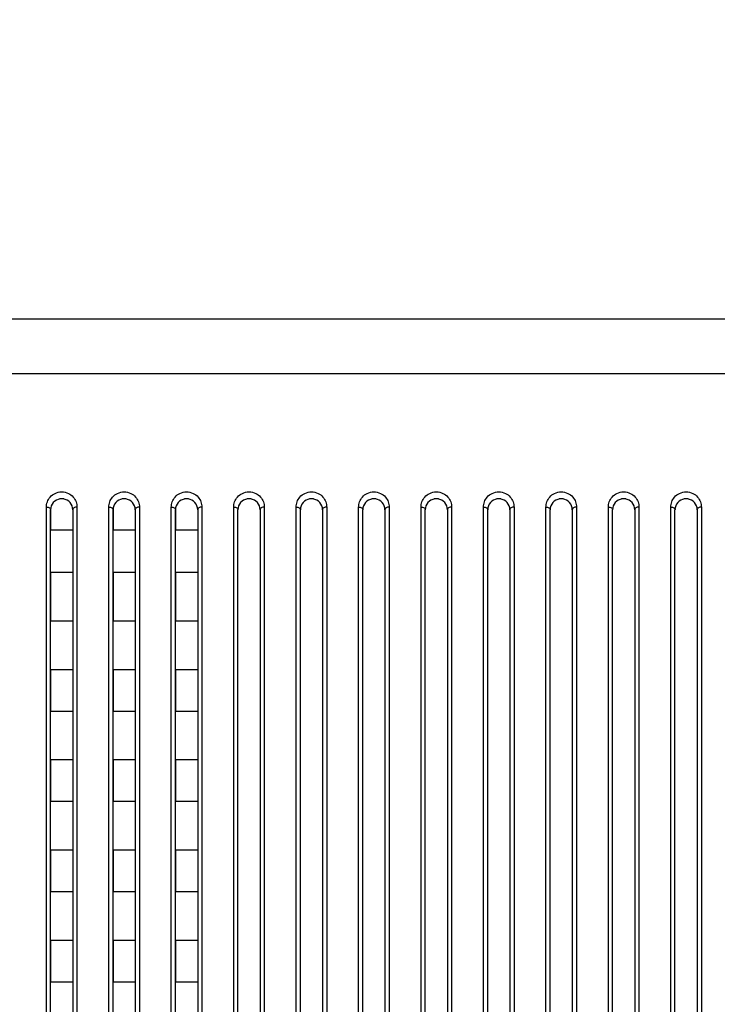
# Model space of a CAD drawing. Header units: millimetres. Extents: x -6054 to 364, y -1866 to 3094.
# Tile 201 of 256: x -3502 to -3452, y 865 to 936. Entities that reach past the tile are written whole.
import ezdxf

# ---------------------------------------------------------------- set-up
doc = ezdxf.new("R2010")
doc.units = ezdxf.units.MM
doc.header["$LTSCALE"] = 65.395
doc.header["$PDSIZE"] = 0.05
doc.layers.get('0').update_dxf_attribs({"linetype": 'CONTINUOUS'})
doc.layers.get('Defpoints').update_dxf_attribs({"linetype": 'CONTINUOUS'})
doc.layers.add('DIM', color=3, linetype='CONTINUOUS')
doc.styles.get("Standard").update_dxf_attribs({"font": 'arial.ttf'})
doc.dimstyles.new('ISO-25', dxfattribs={"dimtxt": 2.5, "dimasz": 2.5, "dimexe": 1.25, "dimexo": 0.625, "dimtad": 1, "dimtxsty": 'STANDARD', "dimcen": 2.5, "dimadec": 0, "dimazin": 0, "dimtfac": 1, "dimtmove": 0, "dimatfit": 3, "dimfxl": 1, "dimarcsym": 0})

# ---------------------------------------------------------------- blocks, each defined once
blk = doc.blocks.new('*D9')
at = {"layer": 'Defpoints', "color": 0}
for p in [(-3334.423, 996.719), (-3334.423, 865.648), (-3215.923, 865.648)]:
    blk.add_point(p, dxfattribs=at)
at = {"layer": 'DIM', "color": 3, "lineweight": -2}
for p, q in [((-3334.423, 866.273), (-3334.423, 997.969)), ((-3215.923, 866.273), (-3215.923, 997.969)), ((-3334.423, 996.719), (-3502.077, 996.719)), ((-3230.923, 996.719), (-3319.423, 996.719))]:
    blk.add_line(p, q, dxfattribs=at)
at = {"layer": 'DIM', "color": 3}
for points in [[(-3319.423, 999.219), (-3319.423, 994.219), (-3334.423, 996.719)], [(-3230.923, 994.219), (-3230.923, 999.219), (-3215.923, 996.719)]]:
    blk.add_solid(points, dxfattribs=at)
at = {"layer": 'DIM', "color": 2, "insert": (-3425.787, 1014.529), "char_height": 20, "attachment_point": 5}
blk.add_mtext('119  [4,665]', dxfattribs=at)

msp = doc.modelspace()

# ---------------------------------------------------------------- linework, layer by layer
at = {"linetype": 'Continuous'}
for p, q in [((-3559.913, 913.947), (-3406.433, 913.947)), ((-3099.485, 909.984), (-4686.861, 909.984)), ((-3500.523, 828.726), (-3500.523, 900.382)), ((-3498.323, 900.382), (-3498.323, 828.726)), ((-3496.023, 828.726), (-3496.023, 900.382)), ((-3493.823, 900.382), (-3493.823, 828.726)), ((-3491.523, 828.726), (-3491.523, 900.382)), ((-3489.323, 900.382), (-3489.323, 828.726)), ((-3487.023, 828.726), (-3487.023, 900.382)), ((-3484.823, 900.382), (-3484.823, 828.726)), ((-3482.523, 828.726), (-3482.523, 900.382)), ((-3480.323, 900.382), (-3480.323, 828.726)), ((-3478.023, 828.726), (-3478.023, 900.382)), ((-3475.823, 900.382), (-3475.823, 828.726)), ((-3473.523, 828.726), (-3473.523, 900.382)), ((-3471.323, 900.382), (-3471.323, 828.726)), ((-3469.023, 828.726), (-3469.023, 900.382)), ((-3466.823, 900.382), (-3466.823, 828.726)), ((-3464.523, 828.726), (-3464.523, 900.382)), ((-3462.323, 900.382), (-3462.323, 828.726)), ((-3460.023, 828.726), (-3460.023, 900.382)), ((-3457.823, 900.382), (-3457.823, 828.726)), ((-3455.523, 828.726), (-3455.523, 900.382)), ((-3453.323, 900.382), (-3453.323, 828.726)), ((-3500.223, 900.184), (-3500.223, 898.734)), ((-3500.223, 900.184), (-3500.223, 898.734)), ((-3500.223, 828.718), (-3500.223, 900.184)), ((-3498.623, 900.184), (-3498.623, 898.734)), ((-3498.623, 900.184), (-3498.623, 898.734)), ((-3498.623, 900.184), (-3498.623, 828.718)), ((-3495.723, 900.184), (-3495.723, 898.734)), ((-3495.723, 900.184), (-3495.723, 898.734)), ((-3495.723, 828.718), (-3495.723, 900.184)), ((-3494.123, 900.184), (-3494.123, 898.734)), ((-3494.123, 900.184), (-3494.123, 898.734)), ((-3494.123, 900.184), (-3494.123, 828.718)), ((-3491.223, 900.184), (-3491.223, 898.734)), ((-3491.223, 900.184), (-3491.223, 898.734)), ((-3491.223, 828.718), (-3491.223, 900.184)), ((-3489.623, 900.184), (-3489.623, 898.734)), ((-3489.623, 900.184), (-3489.623, 898.734)), ((-3489.623, 900.184), (-3489.623, 828.718)), ((-3486.723, 828.718), (-3486.723, 900.184)), ((-3486.723, 828.718), (-3486.723, 900.184)), ((-3486.723, 828.718), (-3486.723, 900.184)), ((-3485.123, 900.184), (-3485.123, 828.718)), ((-3485.123, 900.184), (-3485.123, 828.718)), ((-3485.123, 900.184), (-3485.123, 828.718)), ((-3482.223, 828.718), (-3482.223, 900.184)), ((-3482.223, 828.718), (-3482.223, 900.184)), ((-3482.223, 828.718), (-3482.223, 900.184)), ((-3480.623, 900.184), (-3480.623, 828.718)), ((-3480.623, 900.184), (-3480.623, 828.718)), ((-3480.623, 900.184), (-3480.623, 828.718)), ((-3477.723, 828.718), (-3477.723, 900.184)), ((-3477.723, 828.718), (-3477.723, 900.184)), ((-3477.723, 828.718), (-3477.723, 900.184)), ((-3476.123, 900.184), (-3476.123, 828.718)), ((-3476.123, 900.184), (-3476.123, 828.718)), ((-3476.123, 900.184), (-3476.123, 828.718)), ((-3473.223, 828.718), (-3473.223, 900.184)), ((-3473.223, 828.718), (-3473.223, 900.184)), ((-3473.223, 828.718), (-3473.223, 900.184)), ((-3471.623, 900.184), (-3471.623, 828.718)), ((-3471.623, 900.184), (-3471.623, 828.718)), ((-3471.623, 900.184), (-3471.623, 828.718)), ((-3468.723, 828.718), (-3468.723, 900.184)), ((-3468.723, 828.718), (-3468.723, 900.184)), ((-3468.723, 828.718), (-3468.723, 900.184)), ((-3467.123, 900.184), (-3467.123, 828.718)), ((-3467.123, 900.184), (-3467.123, 828.718)), ((-3467.123, 900.184), (-3467.123, 828.718)), ((-3464.223, 828.718), (-3464.223, 900.184)), ((-3464.223, 828.718), (-3464.223, 900.184)), ((-3464.223, 828.718), (-3464.223, 900.184)), ((-3462.623, 900.184), (-3462.623, 828.718)), ((-3462.623, 900.184), (-3462.623, 828.718)), ((-3462.623, 900.184), (-3462.623, 828.718)), ((-3459.723, 828.718), (-3459.723, 900.184)), ((-3459.723, 828.718), (-3459.723, 900.184)), ((-3459.723, 828.718), (-3459.723, 900.184)), ((-3458.123, 900.184), (-3458.123, 828.718)), ((-3458.123, 900.184), (-3458.123, 828.718)), ((-3458.123, 900.184), (-3458.123, 828.718)), ((-3455.223, 828.718), (-3455.223, 900.184)), ((-3455.223, 828.718), (-3455.223, 900.184)), ((-3455.223, 828.718), (-3455.223, 900.184)), ((-3453.623, 900.184), (-3453.623, 828.718)), ((-3453.623, 900.184), (-3453.623, 828.718)), ((-3453.623, 900.184), (-3453.623, 828.718)), ((-3498.623, 898.734), (-3500.223, 898.734)), ((-3498.623, 898.734), (-3500.223, 898.734)), ((-3494.123, 898.734), (-3495.723, 898.734)), ((-3494.123, 898.734), (-3495.723, 898.734)), ((-3489.623, 898.734), (-3491.223, 898.734)), ((-3489.623, 898.734), (-3491.223, 898.734)), ((-3500.223, 895.668), (-3500.223, 892.168)), ((-3500.223, 895.668), (-3500.223, 892.168)), ((-3498.623, 895.668), (-3500.223, 895.668)), ((-3498.623, 895.668), (-3500.223, 895.668)), ((-3498.623, 895.668), (-3498.623, 892.168)), ((-3498.623, 895.668), (-3498.623, 892.168)), ((-3495.723, 895.668), (-3495.723, 892.168)), ((-3495.723, 895.668), (-3495.723, 892.168)), ((-3494.123, 895.668), (-3495.723, 895.668)), ((-3494.123, 895.668), (-3495.723, 895.668)), ((-3494.123, 895.668), (-3494.123, 892.168)), ((-3494.123, 895.668), (-3494.123, 892.168)), ((-3491.223, 895.668), (-3491.223, 892.168)), ((-3491.223, 895.668), (-3491.223, 892.168)), ((-3489.623, 895.668), (-3491.223, 895.668)), ((-3489.623, 895.668), (-3491.223, 895.668)), ((-3489.623, 895.668), (-3489.623, 892.168)), ((-3489.623, 895.668), (-3489.623, 892.168)), ((-3498.623, 892.168), (-3500.223, 892.168)), ((-3498.623, 892.168), (-3500.223, 892.168)), ((-3494.123, 892.168), (-3495.723, 892.168)), ((-3494.123, 892.168), (-3495.723, 892.168)), ((-3489.623, 892.168), (-3491.223, 892.168)), ((-3489.623, 892.168), (-3491.223, 892.168)), ((-3500.223, 888.668), (-3500.223, 885.668)), ((-3500.223, 888.668), (-3500.223, 885.668)), ((-3498.623, 888.668), (-3500.223, 888.668)), ((-3498.623, 888.668), (-3500.223, 888.668)), ((-3498.623, 888.668), (-3498.623, 885.668)), ((-3498.623, 888.668), (-3498.623, 885.668)), ((-3495.723, 888.668), (-3495.723, 885.668)), ((-3495.723, 888.668), (-3495.723, 885.668)), ((-3494.123, 888.668), (-3495.723, 888.668)), ((-3494.123, 888.668), (-3495.723, 888.668)), ((-3494.123, 888.668), (-3494.123, 885.668)), ((-3494.123, 888.668), (-3494.123, 885.668)), ((-3491.223, 888.668), (-3491.223, 885.668)), ((-3491.223, 888.668), (-3491.223, 885.668)), ((-3489.623, 888.668), (-3491.223, 888.668)), ((-3489.623, 888.668), (-3491.223, 888.668)), ((-3489.623, 888.668), (-3489.623, 885.668)), ((-3489.623, 888.668), (-3489.623, 885.668)), ((-3498.623, 885.668), (-3500.223, 885.668)), ((-3498.623, 885.668), (-3500.223, 885.668)), ((-3494.123, 885.668), (-3495.723, 885.668)), ((-3494.123, 885.668), (-3495.723, 885.668)), ((-3489.623, 885.668), (-3491.223, 885.668)), ((-3489.623, 885.668), (-3491.223, 885.668)), ((-3500.223, 882.168), (-3500.223, 879.168)), ((-3500.223, 882.168), (-3500.223, 879.168)), ((-3498.623, 882.168), (-3500.223, 882.168)), ((-3498.623, 882.168), (-3500.223, 882.168)), ((-3498.623, 882.168), (-3498.623, 879.168)), ((-3498.623, 882.168), (-3498.623, 879.168)), ((-3495.723, 882.168), (-3495.723, 879.168)), ((-3495.723, 882.168), (-3495.723, 879.168)), ((-3494.123, 882.168), (-3495.723, 882.168)), ((-3494.123, 882.168), (-3495.723, 882.168)), ((-3494.123, 882.168), (-3494.123, 879.168)), ((-3494.123, 882.168), (-3494.123, 879.168)), ((-3491.223, 882.168), (-3491.223, 879.168)), ((-3491.223, 882.168), (-3491.223, 879.168)), ((-3489.623, 882.168), (-3491.223, 882.168)), ((-3489.623, 882.168), (-3491.223, 882.168)), ((-3489.623, 882.168), (-3489.623, 879.168)), ((-3489.623, 882.168), (-3489.623, 879.168)), ((-3498.623, 879.168), (-3500.223, 879.168)), ((-3498.623, 879.168), (-3500.223, 879.168)), ((-3494.123, 879.168), (-3495.723, 879.168)), ((-3494.123, 879.168), (-3495.723, 879.168)), ((-3489.623, 879.168), (-3491.223, 879.168)), ((-3489.623, 879.168), (-3491.223, 879.168)), ((-3500.223, 875.668), (-3500.223, 872.668)), ((-3500.223, 875.668), (-3500.223, 872.668)), ((-3498.623, 875.668), (-3500.223, 875.668)), ((-3498.623, 875.668), (-3500.223, 875.668)), ((-3498.623, 875.668), (-3498.623, 872.668)), ((-3498.623, 875.668), (-3498.623, 872.668)), ((-3495.723, 875.668), (-3495.723, 872.668)), ((-3495.723, 875.668), (-3495.723, 872.668)), ((-3494.123, 875.668), (-3495.723, 875.668)), ((-3494.123, 875.668), (-3495.723, 875.668)), ((-3494.123, 875.668), (-3494.123, 872.668)), ((-3494.123, 875.668), (-3494.123, 872.668)), ((-3491.223, 875.668), (-3491.223, 872.668)), ((-3491.223, 875.668), (-3491.223, 872.668)), ((-3489.623, 875.668), (-3491.223, 875.668)), ((-3489.623, 875.668), (-3491.223, 875.668)), ((-3489.623, 875.668), (-3489.623, 872.668)), ((-3489.623, 875.668), (-3489.623, 872.668)), ((-3498.623, 872.668), (-3500.223, 872.668)), ((-3498.623, 872.668), (-3500.223, 872.668)), ((-3494.123, 872.668), (-3495.723, 872.668)), ((-3494.123, 872.668), (-3495.723, 872.668)), ((-3489.623, 872.668), (-3491.223, 872.668)), ((-3489.623, 872.668), (-3491.223, 872.668)), ((-3500.223, 869.168), (-3500.223, 866.168)), ((-3500.223, 869.168), (-3500.223, 866.168)), ((-3498.623, 869.168), (-3500.223, 869.168)), ((-3498.623, 869.168), (-3500.223, 869.168)), ((-3498.623, 869.168), (-3498.623, 866.168)), ((-3498.623, 869.168), (-3498.623, 866.168)), ((-3495.723, 869.168), (-3495.723, 866.168)), ((-3495.723, 869.168), (-3495.723, 866.168)), ((-3494.123, 869.168), (-3495.723, 869.168)), ((-3494.123, 869.168), (-3495.723, 869.168)), ((-3494.123, 869.168), (-3494.123, 866.168)), ((-3494.123, 869.168), (-3494.123, 866.168)), ((-3491.223, 869.168), (-3491.223, 866.168)), ((-3491.223, 869.168), (-3491.223, 866.168)), ((-3489.623, 869.168), (-3491.223, 869.168)), ((-3489.623, 869.168), (-3491.223, 869.168)), ((-3489.623, 869.168), (-3489.623, 866.168)), ((-3489.623, 869.168), (-3489.623, 866.168)), ((-3498.623, 866.168), (-3500.223, 866.168)), ((-3498.623, 866.168), (-3500.223, 866.168)), ((-3494.123, 866.168), (-3495.723, 866.168)), ((-3494.123, 866.168), (-3495.723, 866.168)), ((-3489.623, 866.168), (-3491.223, 866.168)), ((-3489.623, 866.168), (-3491.223, 866.168))]:
    msp.add_line(p, q, dxfattribs=at)
for centre, radius, start, end in [((-3499.423, 900.184), 0.8, 98.00571, 180), ((-3499.423, 900.184), 0.8, 98.00697, 100.40127), ((-3499.423, 900.184), 0.8, 98.00697, 100.40127), ((-3499.423, 900.182), 0.802, 92.67353, 98.00676), ((-3499.423, 900.182), 0.802, 92.67345, 98.00676), ((-3499.423, 900.182), 0.802, 92.67345, 98.00676), ((-3499.423, 900.186), 0.798, 87.34328, 92.66704), ((-3499.423, 900.186), 0.798, 87.34328, 92.66704), ((-3499.423, 900.186), 0.798, 87.34317, 92.66715), ((-3499.423, 900.182), 0.802, 81.99243, 87.33724), ((-3499.423, 900.182), 0.802, 81.99258, 87.33756), ((-3499.423, 900.182), 0.802, 81.99258, 87.33756), ((-3499.423, 900.184), 0.8, 0, 81.99444), ((-3499.423, 900.184), 0.8, 79.5496, 81.99314), ((-3499.423, 900.184), 0.8, 79.5496, 81.99314), ((-3494.923, 900.184), 0.8, 98.00571, 180), ((-3494.923, 900.184), 0.8, 98.00697, 100.40127), ((-3494.923, 900.184), 0.8, 98.00697, 100.40127), ((-3494.923, 900.182), 0.802, 92.67353, 98.00676), ((-3494.923, 900.182), 0.802, 92.67345, 98.00676), ((-3494.923, 900.182), 0.802, 92.67345, 98.00676), ((-3494.923, 900.186), 0.798, 87.34328, 92.66704), ((-3494.923, 900.186), 0.798, 87.34328, 92.66704), ((-3494.923, 900.186), 0.798, 87.34317, 92.66715), ((-3494.923, 900.182), 0.802, 81.99243, 87.33724), ((-3494.923, 900.182), 0.802, 81.99258, 87.33756), ((-3494.923, 900.182), 0.802, 81.99258, 87.33756), ((-3494.923, 900.184), 0.8, 0, 81.99444), ((-3494.923, 900.184), 0.8, 79.5496, 81.99314), ((-3494.923, 900.184), 0.8, 79.5496, 81.99314), ((-3490.423, 900.184), 0.8, 98.00571, 180), ((-3490.423, 900.184), 0.8, 98.00697, 100.40127), ((-3490.423, 900.184), 0.8, 98.00697, 100.40127), ((-3490.423, 900.182), 0.802, 92.67353, 98.00676), ((-3490.423, 900.182), 0.802, 92.67345, 98.00676), ((-3490.423, 900.182), 0.802, 92.67345, 98.00676), ((-3490.423, 900.186), 0.798, 87.34328, 92.66704), ((-3490.423, 900.186), 0.798, 87.34328, 92.66704), ((-3490.423, 900.186), 0.798, 87.34317, 92.66715), ((-3490.423, 900.182), 0.802, 81.99243, 87.33724), ((-3490.423, 900.182), 0.802, 81.99258, 87.33756), ((-3490.423, 900.182), 0.802, 81.99258, 87.33756), ((-3490.423, 900.184), 0.8, 0, 81.99444), ((-3490.423, 900.184), 0.8, 79.5496, 81.99314), ((-3490.423, 900.184), 0.8, 79.5496, 81.99314), ((-3485.923, 900.184), 0.8, 98.00571, 180), ((-3485.923, 900.184), 0.8, 98.00697, 100.40127), ((-3485.923, 900.184), 0.8, 98.00697, 100.40127), ((-3485.923, 900.182), 0.802, 92.67353, 98.00676), ((-3485.923, 900.182), 0.802, 92.67345, 98.00676), ((-3485.923, 900.182), 0.802, 92.67345, 98.00676), ((-3485.923, 900.186), 0.798, 87.34328, 92.66704), ((-3485.923, 900.186), 0.798, 87.34328, 92.66704), ((-3485.923, 900.186), 0.798, 87.34317, 92.66715), ((-3485.923, 900.182), 0.802, 81.99243, 87.33724), ((-3485.923, 900.182), 0.802, 81.99258, 87.33756), ((-3485.923, 900.182), 0.802, 81.99258, 87.33756), ((-3485.923, 900.184), 0.8, 0, 81.99444), ((-3485.923, 900.184), 0.8, 79.5496, 81.99314), ((-3485.923, 900.184), 0.8, 79.5496, 81.99314), ((-3481.423, 900.184), 0.8, 98.00571, 180), ((-3481.423, 900.184), 0.8, 98.00697, 100.40127), ((-3481.423, 900.184), 0.8, 98.00697, 100.40127), ((-3481.423, 900.182), 0.802, 92.67353, 98.00676), ((-3481.423, 900.182), 0.802, 92.67345, 98.00676), ((-3481.423, 900.182), 0.802, 92.67345, 98.00676), ((-3481.423, 900.186), 0.798, 87.34328, 92.66704), ((-3481.423, 900.186), 0.798, 87.34328, 92.66704), ((-3481.423, 900.186), 0.798, 87.34317, 92.66715), ((-3481.423, 900.182), 0.802, 81.99243, 87.33724), ((-3481.423, 900.182), 0.802, 81.99258, 87.33756), ((-3481.423, 900.182), 0.802, 81.99258, 87.33756), ((-3481.423, 900.184), 0.8, 0, 81.99444), ((-3481.423, 900.184), 0.8, 79.5496, 81.99314), ((-3481.423, 900.184), 0.8, 79.5496, 81.99314), ((-3476.923, 900.184), 0.8, 98.00571, 180), ((-3476.923, 900.184), 0.8, 98.00697, 100.40127), ((-3476.923, 900.184), 0.8, 98.00697, 100.40127), ((-3476.923, 900.182), 0.802, 92.67353, 98.00676), ((-3476.923, 900.182), 0.802, 92.67345, 98.00676), ((-3476.923, 900.182), 0.802, 92.67345, 98.00676), ((-3476.923, 900.186), 0.798, 87.34328, 92.66704), ((-3476.923, 900.186), 0.798, 87.34328, 92.66704), ((-3476.923, 900.186), 0.798, 87.34317, 92.66715), ((-3476.923, 900.182), 0.802, 81.99243, 87.33724), ((-3476.923, 900.182), 0.802, 81.99258, 87.33756), ((-3476.923, 900.182), 0.802, 81.99258, 87.33756), ((-3476.923, 900.184), 0.8, 0, 81.99444), ((-3476.923, 900.184), 0.8, 79.5496, 81.99314), ((-3476.923, 900.184), 0.8, 79.5496, 81.99314), ((-3472.423, 900.184), 0.8, 98.00571, 180), ((-3472.423, 900.184), 0.8, 98.00697, 100.40127), ((-3472.423, 900.184), 0.8, 98.00697, 100.40127), ((-3472.423, 900.182), 0.802, 92.67353, 98.00676), ((-3472.423, 900.182), 0.802, 92.67345, 98.00676), ((-3472.423, 900.182), 0.802, 92.67345, 98.00676), ((-3472.423, 900.186), 0.798, 87.34328, 92.66704), ((-3472.423, 900.186), 0.798, 87.34328, 92.66704), ((-3472.423, 900.186), 0.798, 87.34317, 92.66715), ((-3472.423, 900.182), 0.802, 81.99243, 87.33724), ((-3472.423, 900.182), 0.802, 81.99258, 87.33756), ((-3472.423, 900.182), 0.802, 81.99258, 87.33756), ((-3472.423, 900.184), 0.8, 0, 81.99444), ((-3472.423, 900.184), 0.8, 79.5496, 81.99314), ((-3472.423, 900.184), 0.8, 79.5496, 81.99314), ((-3467.923, 900.184), 0.8, 98.00571, 180), ((-3467.923, 900.184), 0.8, 98.00697, 100.40127), ((-3467.923, 900.184), 0.8, 98.00697, 100.40127), ((-3467.923, 900.182), 0.802, 92.67353, 98.00676), ((-3467.923, 900.182), 0.802, 92.67345, 98.00676), ((-3467.923, 900.182), 0.802, 92.67345, 98.00676), ((-3467.923, 900.186), 0.798, 87.34328, 92.66704), ((-3467.923, 900.186), 0.798, 87.34328, 92.66704), ((-3467.923, 900.186), 0.798, 87.34317, 92.66715), ((-3467.923, 900.182), 0.802, 81.99243, 87.33724), ((-3467.923, 900.182), 0.802, 81.99258, 87.33756), ((-3467.923, 900.182), 0.802, 81.99258, 87.33756), ((-3467.923, 900.184), 0.8, 0, 81.99444), ((-3467.923, 900.184), 0.8, 79.5496, 81.99314), ((-3467.923, 900.184), 0.8, 79.5496, 81.99314), ((-3463.423, 900.184), 0.8, 98.00571, 180), ((-3463.423, 900.184), 0.8, 98.00697, 100.40127), ((-3463.423, 900.184), 0.8, 98.00697, 100.40127), ((-3463.423, 900.182), 0.802, 92.67353, 98.00676), ((-3463.423, 900.182), 0.802, 92.67345, 98.00676), ((-3463.423, 900.182), 0.802, 92.67345, 98.00676), ((-3463.423, 900.186), 0.798, 87.34328, 92.66704), ((-3463.423, 900.186), 0.798, 87.34328, 92.66704), ((-3463.423, 900.186), 0.798, 87.34317, 92.66715), ((-3463.423, 900.182), 0.802, 81.99243, 87.33724), ((-3463.423, 900.182), 0.802, 81.99258, 87.33756), ((-3463.423, 900.182), 0.802, 81.99258, 87.33756), ((-3463.423, 900.184), 0.8, 0, 81.99444), ((-3463.423, 900.184), 0.8, 79.5496, 81.99314), ((-3463.423, 900.184), 0.8, 79.5496, 81.99314), ((-3458.923, 900.184), 0.8, 98.00571, 180), ((-3458.923, 900.184), 0.8, 98.00697, 100.40127), ((-3458.923, 900.184), 0.8, 98.00697, 100.40127), ((-3458.923, 900.182), 0.802, 92.67353, 98.00676), ((-3458.923, 900.182), 0.802, 92.67345, 98.00676), ((-3458.923, 900.182), 0.802, 92.67345, 98.00676), ((-3458.923, 900.186), 0.798, 87.34328, 92.66704), ((-3458.923, 900.186), 0.798, 87.34328, 92.66704), ((-3458.923, 900.186), 0.798, 87.34317, 92.66715), ((-3458.923, 900.182), 0.802, 81.99243, 87.33724), ((-3458.923, 900.182), 0.802, 81.99258, 87.33756), ((-3458.923, 900.182), 0.802, 81.99258, 87.33756), ((-3458.923, 900.184), 0.8, 0, 81.99444), ((-3458.923, 900.184), 0.8, 79.5496, 81.99314), ((-3458.923, 900.184), 0.8, 79.5496, 81.99314), ((-3454.423, 900.184), 0.8, 98.00571, 180), ((-3454.423, 900.184), 0.8, 98.00697, 100.40127), ((-3454.423, 900.184), 0.8, 98.00697, 100.40127), ((-3454.423, 900.182), 0.802, 92.67353, 98.00676), ((-3454.423, 900.182), 0.802, 92.67345, 98.00676), ((-3454.423, 900.182), 0.802, 92.67345, 98.00676), ((-3454.423, 900.186), 0.798, 87.34328, 92.66704), ((-3454.423, 900.186), 0.798, 87.34328, 92.66704), ((-3454.423, 900.186), 0.798, 87.34317, 92.66715), ((-3454.423, 900.182), 0.802, 81.99243, 87.33724), ((-3454.423, 900.182), 0.802, 81.99258, 87.33756), ((-3454.423, 900.182), 0.802, 81.99258, 87.33756), ((-3454.423, 900.184), 0.8, 0, 81.99444), ((-3454.423, 900.184), 0.8, 79.5496, 81.99314), ((-3454.423, 900.184), 0.8, 79.5496, 81.99314), ((-3499.423, 900.184), 0.8, 176.37735, 179.99968), ((-3499.423, 900.184), 0.8, 176.37735, 179.99968), ((-3499.423, 900.184), 0.8, 0.00033, 3.66432), ((-3499.423, 900.184), 0.8, 0.00033, 3.66432), ((-3494.923, 900.184), 0.8, 176.37735, 179.99968), ((-3494.923, 900.184), 0.8, 176.37735, 179.99968), ((-3494.923, 900.184), 0.8, 0.00033, 3.66432), ((-3494.923, 900.184), 0.8, 0.00033, 3.66432), ((-3490.423, 900.184), 0.8, 176.37735, 179.99968), ((-3490.423, 900.184), 0.8, 176.37735, 179.99968), ((-3490.423, 900.184), 0.8, 0.00033, 3.66432), ((-3490.423, 900.184), 0.8, 0.00033, 3.66432), ((-3485.923, 900.184), 0.8, 176.37735, 179.99968), ((-3485.923, 900.184), 0.8, 176.37735, 179.99968), ((-3485.923, 900.184), 0.8, 0.00033, 3.66432), ((-3485.923, 900.184), 0.8, 0.00033, 3.66432), ((-3481.423, 900.184), 0.8, 176.37735, 179.99968), ((-3481.423, 900.184), 0.8, 176.37735, 179.99968), ((-3481.423, 900.184), 0.8, 0.00033, 3.66432), ((-3481.423, 900.184), 0.8, 0.00033, 3.66432), ((-3476.923, 900.184), 0.8, 176.37735, 179.99968), ((-3476.923, 900.184), 0.8, 176.37735, 179.99968), ((-3476.923, 900.184), 0.8, 0.00033, 3.66432), ((-3476.923, 900.184), 0.8, 0.00033, 3.66432), ((-3472.423, 900.184), 0.8, 176.37735, 179.99968), ((-3472.423, 900.184), 0.8, 176.37735, 179.99968), ((-3472.423, 900.184), 0.8, 0.00033, 3.66432), ((-3472.423, 900.184), 0.8, 0.00033, 3.66432), ((-3467.923, 900.184), 0.8, 176.37735, 179.99968), ((-3467.923, 900.184), 0.8, 176.37735, 179.99968), ((-3467.923, 900.184), 0.8, 0.00033, 3.66432), ((-3467.923, 900.184), 0.8, 0.00033, 3.66432), ((-3463.423, 900.184), 0.8, 176.37735, 179.99968), ((-3463.423, 900.184), 0.8, 176.37735, 179.99968), ((-3463.423, 900.184), 0.8, 0.00033, 3.66432), ((-3463.423, 900.184), 0.8, 0.00033, 3.66432), ((-3458.923, 900.184), 0.8, 176.37735, 179.99968), ((-3458.923, 900.184), 0.8, 176.37735, 179.99968), ((-3458.923, 900.184), 0.8, 0.00033, 3.66432), ((-3458.923, 900.184), 0.8, 0.00033, 3.66432), ((-3454.423, 900.184), 0.8, 176.37735, 179.99968), ((-3454.423, 900.184), 0.8, 176.37735, 179.99968), ((-3454.423, 900.184), 0.8, 0.00033, 3.66432), ((-3454.423, 900.184), 0.8, 0.00033, 3.66432)]:
    msp.add_arc(centre, radius, start, end, dxfattribs=at)
for points, knots in [([(-3500.523, 900.382), (-3500.523, 900.51), (-3500.477, 900.773), (-3500.266, 901.134), (-3499.903, 901.413), (-3499.423, 901.524), (-3498.943, 901.413), (-3498.58, 901.134), (-3498.369, 900.773), (-3498.323, 900.51), (-3498.323, 900.382)], [0, 0, 0, 0, 0.111203, 0.227903, 0.356731, 0.49999, 0.643254, 0.77209, 0.888795, 1, 1, 1, 1]), ([(-3496.023, 900.382), (-3496.023, 900.51), (-3495.977, 900.773), (-3495.766, 901.134), (-3495.403, 901.413), (-3494.923, 901.524), (-3494.443, 901.413), (-3494.08, 901.134), (-3493.869, 900.773), (-3493.823, 900.51), (-3493.823, 900.382)], [0, 0, 0, 0, 0.111203, 0.227903, 0.356731, 0.49999, 0.643254, 0.77209, 0.888795, 1, 1, 1, 1]), ([(-3491.523, 900.382), (-3491.523, 900.51), (-3491.477, 900.773), (-3491.266, 901.134), (-3490.903, 901.413), (-3490.423, 901.524), (-3489.943, 901.413), (-3489.58, 901.134), (-3489.369, 900.773), (-3489.323, 900.51), (-3489.323, 900.382)], [0, 0, 0, 0, 0.111203, 0.227903, 0.356731, 0.49999, 0.643254, 0.77209, 0.888795, 1, 1, 1, 1]), ([(-3487.023, 900.382), (-3487.023, 900.51), (-3486.977, 900.773), (-3486.766, 901.134), (-3486.403, 901.413), (-3485.923, 901.524), (-3485.443, 901.413), (-3485.08, 901.134), (-3484.869, 900.773), (-3484.823, 900.51), (-3484.823, 900.382)], [0, 0, 0, 0, 0.111203, 0.227903, 0.356731, 0.49999, 0.643254, 0.77209, 0.888795, 1, 1, 1, 1]), ([(-3482.523, 900.382), (-3482.523, 900.51), (-3482.477, 900.773), (-3482.266, 901.134), (-3481.903, 901.413), (-3481.423, 901.524), (-3480.943, 901.413), (-3480.58, 901.134), (-3480.369, 900.773), (-3480.323, 900.51), (-3480.323, 900.382)], [0, 0, 0, 0, 0.111203, 0.227903, 0.356731, 0.49999, 0.643254, 0.77209, 0.888795, 1, 1, 1, 1]), ([(-3478.023, 900.382), (-3478.023, 900.51), (-3477.977, 900.773), (-3477.766, 901.134), (-3477.403, 901.413), (-3476.923, 901.524), (-3476.443, 901.413), (-3476.08, 901.134), (-3475.869, 900.773), (-3475.823, 900.51), (-3475.823, 900.382)], [0, 0, 0, 0, 0.111203, 0.227903, 0.356731, 0.49999, 0.643254, 0.77209, 0.888795, 1, 1, 1, 1]), ([(-3473.523, 900.382), (-3473.523, 900.51), (-3473.477, 900.773), (-3473.266, 901.134), (-3472.903, 901.413), (-3472.423, 901.524), (-3471.943, 901.413), (-3471.58, 901.134), (-3471.369, 900.773), (-3471.323, 900.51), (-3471.323, 900.382)], [0, 0, 0, 0, 0.111203, 0.227903, 0.356731, 0.49999, 0.643254, 0.77209, 0.888795, 1, 1, 1, 1]), ([(-3469.023, 900.382), (-3469.023, 900.51), (-3468.977, 900.773), (-3468.766, 901.134), (-3468.403, 901.413), (-3467.923, 901.524), (-3467.443, 901.413), (-3467.08, 901.134), (-3466.869, 900.773), (-3466.823, 900.51), (-3466.823, 900.382)], [0, 0, 0, 0, 0.111203, 0.227903, 0.356731, 0.49999, 0.643254, 0.77209, 0.888795, 1, 1, 1, 1]), ([(-3464.523, 900.382), (-3464.523, 900.51), (-3464.477, 900.773), (-3464.266, 901.134), (-3463.903, 901.413), (-3463.423, 901.524), (-3462.943, 901.413), (-3462.58, 901.134), (-3462.369, 900.773), (-3462.323, 900.51), (-3462.323, 900.382)], [0, 0, 0, 0, 0.111203, 0.227903, 0.356731, 0.49999, 0.643254, 0.77209, 0.888795, 1, 1, 1, 1]), ([(-3460.023, 900.382), (-3460.023, 900.51), (-3459.977, 900.773), (-3459.766, 901.134), (-3459.403, 901.413), (-3458.923, 901.524), (-3458.443, 901.413), (-3458.08, 901.134), (-3457.869, 900.773), (-3457.823, 900.51), (-3457.823, 900.382)], [0, 0, 0, 0, 0.111203, 0.227903, 0.356731, 0.49999, 0.643254, 0.77209, 0.888795, 1, 1, 1, 1]), ([(-3455.523, 900.382), (-3455.523, 900.51), (-3455.477, 900.773), (-3455.266, 901.134), (-3454.903, 901.413), (-3454.423, 901.524), (-3453.943, 901.413), (-3453.58, 901.134), (-3453.369, 900.773), (-3453.323, 900.51), (-3453.323, 900.382)], [0, 0, 0, 0, 0.111203, 0.227903, 0.356731, 0.49999, 0.643254, 0.77209, 0.888795, 1, 1, 1, 1]), ([(-3500.523, 900.382), (-3500.485, 900.382), (-3500.41, 900.373), (-3500.312, 900.332), (-3500.242, 900.268), (-3500.223, 900.21), (-3500.223, 900.184)], [0, 0, 0, 0, 0.294415, 0.565058, 0.797973, 1, 1, 1, 1]), ([(-3498.323, 900.382), (-3498.362, 900.382), (-3498.436, 900.373), (-3498.534, 900.332), (-3498.604, 900.268), (-3498.623, 900.21), (-3498.623, 900.184)], [0, 0, 0, 0, 0.294415, 0.565058, 0.797973, 1, 1, 1, 1]), ([(-3496.023, 900.382), (-3495.985, 900.382), (-3495.91, 900.373), (-3495.812, 900.332), (-3495.742, 900.268), (-3495.723, 900.21), (-3495.723, 900.184)], [0, 0, 0, 0, 0.294415, 0.565058, 0.797973, 1, 1, 1, 1]), ([(-3493.823, 900.382), (-3493.862, 900.382), (-3493.936, 900.373), (-3494.034, 900.332), (-3494.104, 900.268), (-3494.123, 900.21), (-3494.123, 900.184)], [0, 0, 0, 0, 0.294415, 0.565058, 0.797973, 1, 1, 1, 1]), ([(-3491.523, 900.382), (-3491.485, 900.382), (-3491.41, 900.373), (-3491.312, 900.332), (-3491.242, 900.268), (-3491.223, 900.21), (-3491.223, 900.184)], [0, 0, 0, 0, 0.294415, 0.565058, 0.797973, 1, 1, 1, 1]), ([(-3489.323, 900.382), (-3489.362, 900.382), (-3489.436, 900.373), (-3489.534, 900.332), (-3489.604, 900.268), (-3489.623, 900.21), (-3489.623, 900.184)], [0, 0, 0, 0, 0.294415, 0.565058, 0.797973, 1, 1, 1, 1]), ([(-3487.023, 900.382), (-3486.985, 900.382), (-3486.91, 900.373), (-3486.812, 900.332), (-3486.742, 900.268), (-3486.723, 900.21), (-3486.723, 900.184)], [0, 0, 0, 0, 0.294415, 0.565058, 0.797973, 1, 1, 1, 1]), ([(-3484.823, 900.382), (-3484.862, 900.382), (-3484.936, 900.373), (-3485.034, 900.332), (-3485.104, 900.268), (-3485.123, 900.21), (-3485.123, 900.184)], [0, 0, 0, 0, 0.294415, 0.565058, 0.797973, 1, 1, 1, 1]), ([(-3482.523, 900.382), (-3482.485, 900.382), (-3482.41, 900.373), (-3482.312, 900.332), (-3482.242, 900.268), (-3482.223, 900.21), (-3482.223, 900.184)], [0, 0, 0, 0, 0.294415, 0.565058, 0.797973, 1, 1, 1, 1]), ([(-3480.323, 900.382), (-3480.362, 900.382), (-3480.436, 900.373), (-3480.534, 900.332), (-3480.604, 900.268), (-3480.623, 900.21), (-3480.623, 900.184)], [0, 0, 0, 0, 0.294415, 0.565058, 0.797973, 1, 1, 1, 1]), ([(-3478.023, 900.382), (-3477.985, 900.382), (-3477.91, 900.373), (-3477.812, 900.332), (-3477.742, 900.268), (-3477.723, 900.21), (-3477.723, 900.184)], [0, 0, 0, 0, 0.294415, 0.565058, 0.797973, 1, 1, 1, 1]), ([(-3475.823, 900.382), (-3475.862, 900.382), (-3475.936, 900.373), (-3476.034, 900.332), (-3476.104, 900.268), (-3476.123, 900.21), (-3476.123, 900.184)], [0, 0, 0, 0, 0.294415, 0.565058, 0.797973, 1, 1, 1, 1]), ([(-3473.523, 900.382), (-3473.485, 900.382), (-3473.41, 900.373), (-3473.312, 900.332), (-3473.242, 900.268), (-3473.223, 900.21), (-3473.223, 900.184)], [0, 0, 0, 0, 0.294415, 0.565058, 0.797973, 1, 1, 1, 1]), ([(-3471.323, 900.382), (-3471.362, 900.382), (-3471.436, 900.373), (-3471.534, 900.332), (-3471.604, 900.268), (-3471.623, 900.21), (-3471.623, 900.184)], [0, 0, 0, 0, 0.294415, 0.565058, 0.797973, 1, 1, 1, 1]), ([(-3469.023, 900.382), (-3468.985, 900.382), (-3468.91, 900.373), (-3468.812, 900.332), (-3468.742, 900.268), (-3468.723, 900.21), (-3468.723, 900.184)], [0, 0, 0, 0, 0.294415, 0.565058, 0.797973, 1, 1, 1, 1]), ([(-3466.823, 900.382), (-3466.862, 900.382), (-3466.936, 900.373), (-3467.034, 900.332), (-3467.104, 900.268), (-3467.123, 900.21), (-3467.123, 900.184)], [0, 0, 0, 0, 0.294415, 0.565058, 0.797973, 1, 1, 1, 1]), ([(-3464.523, 900.382), (-3464.485, 900.382), (-3464.41, 900.373), (-3464.312, 900.332), (-3464.242, 900.268), (-3464.223, 900.21), (-3464.223, 900.184)], [0, 0, 0, 0, 0.294415, 0.565058, 0.797973, 1, 1, 1, 1]), ([(-3462.323, 900.382), (-3462.362, 900.382), (-3462.436, 900.373), (-3462.534, 900.332), (-3462.604, 900.268), (-3462.623, 900.21), (-3462.623, 900.184)], [0, 0, 0, 0, 0.294415, 0.565058, 0.797973, 1, 1, 1, 1]), ([(-3460.023, 900.382), (-3459.985, 900.382), (-3459.91, 900.373), (-3459.812, 900.332), (-3459.742, 900.268), (-3459.723, 900.21), (-3459.723, 900.184)], [0, 0, 0, 0, 0.294415, 0.565058, 0.797973, 1, 1, 1, 1]), ([(-3457.823, 900.382), (-3457.862, 900.382), (-3457.936, 900.373), (-3458.034, 900.332), (-3458.104, 900.268), (-3458.123, 900.21), (-3458.123, 900.184)], [0, 0, 0, 0, 0.294415, 0.565058, 0.797973, 1, 1, 1, 1]), ([(-3455.523, 900.382), (-3455.485, 900.382), (-3455.41, 900.373), (-3455.312, 900.332), (-3455.242, 900.268), (-3455.223, 900.21), (-3455.223, 900.184)], [0, 0, 0, 0, 0.294415, 0.565058, 0.797973, 1, 1, 1, 1]), ([(-3453.323, 900.382), (-3453.362, 900.382), (-3453.436, 900.373), (-3453.534, 900.332), (-3453.604, 900.268), (-3453.623, 900.21), (-3453.623, 900.184)], [0, 0, 0, 0, 0.294415, 0.565058, 0.797973, 1, 1, 1, 1])]:
    msp.add_open_spline(points, degree=3, knots=knots, dxfattribs=at)

# ---------------------------------------------------------------- dimensions: what is measured, and where the dimension line sits
at = {"layer": 'DIM'}
dim = msp.add_linear_dim(base=(-3334.423127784, 996.719019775), p1=(-3215.923127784, 865.647572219), p2=(-3334.423127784, 865.647572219), text='<> []', dimstyle='ISO-25', override={"dimtxt": 20, "dimasz": 15, "dimgap": 5, "dimdec": 0, "dimclrd": 3, "dimclre": 3, "dimclrt": 2, "dimadec": 1, "dimtp": 0.3, "dimtm": 0.3, "dimtofl": 0}, dxfattribs=at)
dim.commit()
dim.dimension.update_dxf_attribs({"geometry": '*D9', "text_midpoint": (-3425.787384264, 996.719019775), "dimtype": 160})

doc.saveas('drawing.dxf')
